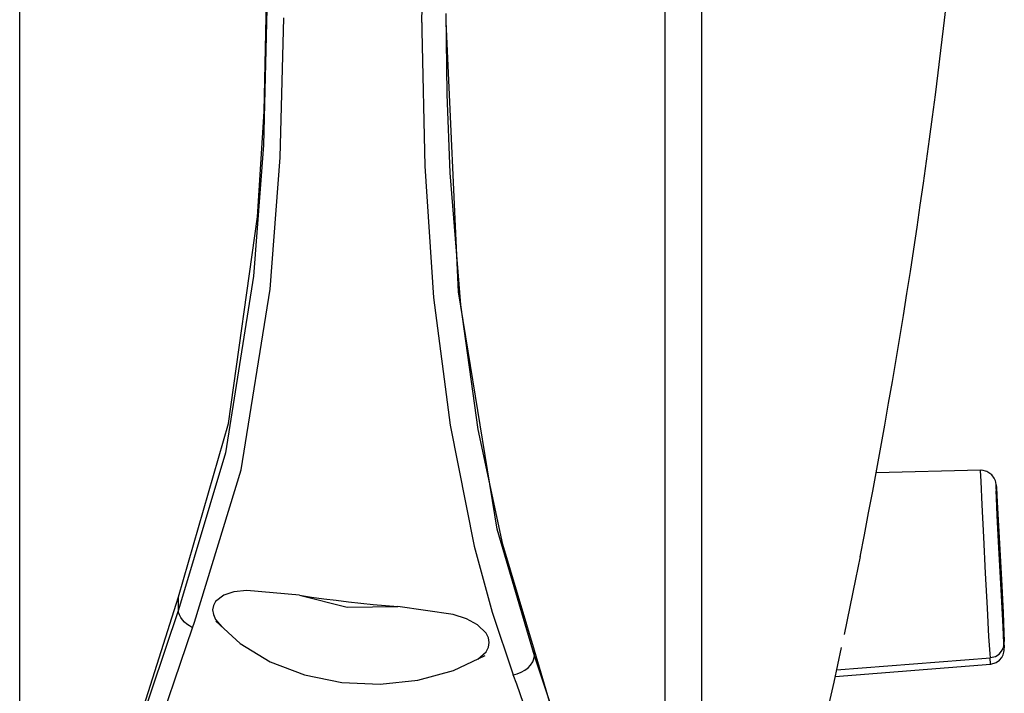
# Model space of a CAD drawing. Header units: millimetres. Extents: x 0 to 0.5, y -0.02 to 1.57.
# Tile 21 of 29: x 0.11126 to 0.12441, y 0.9256 to 0.93461. Entities that reach past the tile are written whole.
import ezdxf

# ---------------------------------------------------------------- set-up
doc = ezdxf.new("R2010")
doc.units = ezdxf.units.MM
doc.layers.add('BLOCKS', color=3, linetype='Continuous')

msp = doc.modelspace()

# ---------------------------------------------------------------- linework, layer by layer
at = {"layer": 'BLOCKS'}
for points in [[(0.119878, 0.918509), (0.119878, 0.918509), (0.119878, 0.972496), (0.119878, 0.972496)], [(0.120364, 0.97214), (0.120364, 0.97214), (0.120364, 0.918865), (0.120364, 0.918865)], [(0.111256, 0.920049), (0.111256, 0.920049), (0.111256, 0.970824), (0.111256, 0.970824)], [(0.122484, 0.927428), (0.123101, 0.930548), (0.123556, 0.933694), (0.123852, 0.936861)], [(0.11663, 0.934568), (0.11663, 0.934568), (0.11663, 0.934458), (0.11663, 0.934458)], [(0.124094, 0.928585), (0.124094, 0.928585), (0.122699, 0.92855), (0.122699, 0.92855)], [(0.124094, 0.928579), (0.124094, 0.928579), (0.124094, 0.928585), (0.124094, 0.928585)], [(0.113376, 0.92672), (0.113376, 0.92672), (0.113376, 0.926894), (0.113376, 0.926894)], [(0.118135, 0.926104), (0.118135, 0.926104), (0.118135, 0.926174), (0.118135, 0.926174)], [(0.120364, 0.918865), (0.121087, 0.921289), (0.121712, 0.92374), (0.122236, 0.926215)], [(0.122153, 0.925828), (0.122153, 0.925828), (0.124227, 0.925992), (0.124227, 0.925992)], [(0.122171, 0.925917), (0.122171, 0.925917), (0.124227, 0.926079), (0.124227, 0.926079)], [(0.11847, 0.923775), (0.118311, 0.924481), (0.118104, 0.925174), (0.117849, 0.925851)]]:
    msp.add_open_spline(points, degree=3, dxfattribs=at)
for points, knots in [([(0.11663, 0.934568), (0.11663, 0.934568), (0.116667, 0.936441), (0.116667, 0.936441), (0.116667, 0.936441), (0.116667, 0.936441), (0.116787, 0.93837), (0.116787, 0.93837), (0.116787, 0.93837), (0.116787, 0.93837), (0.117007, 0.940378), (0.117007, 0.940378), (0.117007, 0.940378), (0.117007, 0.940378), (0.11733, 0.942417), (0.11733, 0.942417), (0.11733, 0.942417), (0.11733, 0.942417), (0.11757, 0.943603), (0.11757, 0.943603), (0.11757, 0.943603), (0.11757, 0.943603), (0.117849, 0.944787), (0.117849, 0.944787)], [0, 0, 0, 0, 0.166667, 0.166667, 0.166667, 0.166667, 0.333333, 0.333333, 0.333333, 0.333333, 0.5, 0.5, 0.5, 0.5, 0.666667, 0.666667, 0.666667, 0.666667, 0.833333, 0.833333, 0.833333, 0.833333, 1, 1, 1, 1]), ([(0.113376, 0.926894), (0.113376, 0.926894), (0.114045, 0.929211), (0.114045, 0.929211), (0.114045, 0.929211), (0.114045, 0.929211), (0.114432, 0.93197), (0.114432, 0.93197), (0.114432, 0.93197), (0.114432, 0.93197), (0.114521, 0.93338), (0.114521, 0.93338), (0.114521, 0.93338), (0.114521, 0.93338), (0.114554, 0.934853), (0.114554, 0.934853)], [0, 0, 0, 0, 0.25, 0.25, 0.25, 0.25, 0.5, 0.5, 0.5, 0.5, 0.75, 0.75, 0.75, 0.75, 1, 1, 1, 1]), ([(0.114556, 0.93475), (0.114556, 0.93475), (0.114512, 0.932928), (0.114512, 0.932928), (0.114512, 0.932928), (0.114512, 0.932928), (0.114382, 0.931179), (0.114382, 0.931179), (0.114382, 0.931179), (0.114382, 0.931179), (0.114007, 0.928815), (0.114007, 0.928815), (0.114007, 0.928815), (0.114007, 0.928815), (0.113376, 0.92672), (0.113376, 0.92672)], [0, 0, 0, 0, 0.25, 0.25, 0.25, 0.25, 0.5, 0.5, 0.5, 0.5, 0.75, 0.75, 0.75, 0.75, 1, 1, 1, 1]), ([(0.118135, 0.926174), (0.118135, 0.926174), (0.117711, 0.927594), (0.117711, 0.927594), (0.117711, 0.927594), (0.117711, 0.927594), (0.117383, 0.929128), (0.117383, 0.929128), (0.117383, 0.929128), (0.117383, 0.929128), (0.11715, 0.930794), (0.11715, 0.930794), (0.11715, 0.930794), (0.11715, 0.930794), (0.117009, 0.93256), (0.117009, 0.93256), (0.117009, 0.93256), (0.117009, 0.93256), (0.116969, 0.933611), (0.116969, 0.933611), (0.116969, 0.933611), (0.116969, 0.933611), (0.116955, 0.93469), (0.116955, 0.93469)], [0, 0, 0, 0, 0.166667, 0.166667, 0.166667, 0.166667, 0.333333, 0.333333, 0.333333, 0.333333, 0.5, 0.5, 0.5, 0.5, 0.666667, 0.666667, 0.666667, 0.666667, 0.833333, 0.833333, 0.833333, 0.833333, 1, 1, 1, 1]), ([(0.113564, 0.92648), (0.113564, 0.92648), (0.113593, 0.926555), (0.113593, 0.926555), (0.113593, 0.926555), (0.113593, 0.926555), (0.114214, 0.928588), (0.114214, 0.928588), (0.114214, 0.928588), (0.114214, 0.928588), (0.114603, 0.931007), (0.114603, 0.931007), (0.114603, 0.931007), (0.114603, 0.931007), (0.114738, 0.932767), (0.114738, 0.932767), (0.114738, 0.932767), (0.114738, 0.932767), (0.114784, 0.934634), (0.114784, 0.934634)], [0, 0, 0, 0, 0.2, 0.2, 0.2, 0.2, 0.4, 0.4, 0.4, 0.4, 0.6, 0.6, 0.6, 0.6, 0.8, 0.8, 0.8, 0.8, 1, 1, 1, 1]), ([(0.118135, 0.926104), (0.118135, 0.926104), (0.117634, 0.927799), (0.117634, 0.927799), (0.117634, 0.927799), (0.117634, 0.927799), (0.117119, 0.930968), (0.117119, 0.930968), (0.117119, 0.930968), (0.117119, 0.930968), (0.116955, 0.93458), (0.116955, 0.93458)], [0, 0, 0, 0, 0.333333, 0.333333, 0.333333, 0.333333, 0.666667, 0.666667, 0.666667, 0.666667, 1, 1, 1, 1]), ([(0.11663, 0.934458), (0.11663, 0.934458), (0.116667, 0.932647), (0.116667, 0.932647), (0.116667, 0.932647), (0.116667, 0.932647), (0.116787, 0.930893), (0.116787, 0.930893), (0.116787, 0.930893), (0.116787, 0.930893), (0.117007, 0.929188), (0.117007, 0.929188), (0.117007, 0.929188), (0.117007, 0.929188), (0.11733, 0.927571), (0.11733, 0.927571), (0.11733, 0.927571), (0.11733, 0.927571), (0.11757, 0.926689), (0.11757, 0.926689), (0.11757, 0.926689), (0.11757, 0.926689), (0.117849, 0.925851), (0.117849, 0.925851)], [0, 0, 0, 0, 0.166667, 0.166667, 0.166667, 0.166667, 0.333333, 0.333333, 0.333333, 0.333333, 0.5, 0.5, 0.5, 0.5, 0.666667, 0.666667, 0.666667, 0.666667, 0.833333, 0.833333, 0.833333, 0.833333, 1, 1, 1, 1]), ([(0.124411, 0.926284), (0.124411, 0.926284), (0.124409, 0.92636), (0.124409, 0.92636), (0.124409, 0.92636), (0.124409, 0.92636), (0.124399, 0.926569), (0.124399, 0.926569), (0.124399, 0.926569), (0.124399, 0.926569), (0.124384, 0.926896), (0.124384, 0.926896), (0.124384, 0.926896), (0.124384, 0.926896), (0.124366, 0.927281), (0.124366, 0.927281), (0.124366, 0.927281), (0.124366, 0.927281), (0.124343, 0.927677), (0.124343, 0.927677), (0.124343, 0.927677), (0.124343, 0.927677), (0.124324, 0.928024), (0.124324, 0.928024), (0.124324, 0.928024), (0.124324, 0.928024), (0.12431, 0.928273), (0.12431, 0.928273), (0.12431, 0.928273), (0.12431, 0.928273), (0.124301, 0.928399), (0.124301, 0.928399), (0.124301, 0.928399), (0.124301, 0.928399), (0.124299, 0.928416), (0.124299, 0.928416), (0.124299, 0.928416), (0.124299, 0.928416), (0.124297, 0.928426), (0.124297, 0.928426), (0.124297, 0.928426), (0.124297, 0.928426), (0.124293, 0.928443), (0.124293, 0.928443), (0.124293, 0.928443), (0.124293, 0.928443), (0.124277, 0.92848), (0.124277, 0.92848), (0.124277, 0.92848), (0.124277, 0.92848), (0.124243, 0.928525), (0.124243, 0.928525), (0.124243, 0.928525), (0.124243, 0.928525), (0.124179, 0.928569), (0.124179, 0.928569), (0.124179, 0.928569), (0.124179, 0.928569), (0.124109, 0.928585), (0.124109, 0.928585), (0.124109, 0.928585), (0.124109, 0.928585), (0.124094, 0.928583), (0.124094, 0.928583)], [0, 0, 0, 0, 0.0625, 0.0625, 0.0625, 0.0625, 0.125, 0.125, 0.125, 0.125, 0.1875, 0.1875, 0.1875, 0.1875, 0.25, 0.25, 0.25, 0.25, 0.3125, 0.3125, 0.3125, 0.3125, 0.375, 0.375, 0.375, 0.375, 0.4375, 0.4375, 0.4375, 0.4375, 0.5, 0.5, 0.5, 0.5, 0.5625, 0.5625, 0.5625, 0.5625, 0.625, 0.625, 0.625, 0.625, 0.6875, 0.6875, 0.6875, 0.6875, 0.75, 0.75, 0.75, 0.75, 0.8125, 0.8125, 0.8125, 0.8125, 0.875, 0.875, 0.875, 0.875, 0.9375, 0.9375, 0.9375, 0.9375, 1, 1, 1, 1]), ([(0.124227, 0.926079), (0.124227, 0.926079), (0.124221, 0.926132), (0.124221, 0.926132), (0.124221, 0.926132), (0.124221, 0.926132), (0.124206, 0.92636), (0.124206, 0.92636), (0.124206, 0.92636), (0.124206, 0.92636), (0.124188, 0.926739), (0.124188, 0.926739), (0.124188, 0.926739), (0.124188, 0.926739), (0.124161, 0.927207), (0.124161, 0.927207), (0.124161, 0.927207), (0.124161, 0.927207), (0.124136, 0.927691), (0.124136, 0.927691), (0.124136, 0.927691), (0.124136, 0.927691), (0.124115, 0.928124), (0.124115, 0.928124), (0.124115, 0.928124), (0.124115, 0.928124), (0.124101, 0.928436), (0.124101, 0.928436), (0.124101, 0.928436), (0.124101, 0.928436), (0.124094, 0.928579), (0.124094, 0.928579)], [0, 0, 0, 0, 0.125, 0.125, 0.125, 0.125, 0.25, 0.25, 0.25, 0.25, 0.375, 0.375, 0.375, 0.375, 0.5, 0.5, 0.5, 0.5, 0.625, 0.625, 0.625, 0.625, 0.75, 0.75, 0.75, 0.75, 0.875, 0.875, 0.875, 0.875, 1, 1, 1, 1]), ([(0.124411, 0.926294), (0.124411, 0.926294), (0.124407, 0.926414), (0.124407, 0.926414), (0.124407, 0.926414), (0.124407, 0.926414), (0.124395, 0.926677), (0.124395, 0.926677), (0.124395, 0.926677), (0.124395, 0.926677), (0.124376, 0.927039), (0.124376, 0.927039), (0.124376, 0.927039), (0.124376, 0.927039), (0.124355, 0.927447), (0.124355, 0.927447), (0.124355, 0.927447), (0.124355, 0.927447), (0.124335, 0.927842), (0.124335, 0.927842), (0.124335, 0.927842), (0.124335, 0.927842), (0.124316, 0.928157), (0.124316, 0.928157), (0.124316, 0.928157), (0.124316, 0.928157), (0.124306, 0.928352), (0.124306, 0.928352), (0.124306, 0.928352), (0.124306, 0.928352), (0.124301, 0.928389), (0.124301, 0.928389), (0.124301, 0.928389), (0.124301, 0.928389), (0.124306, 0.928271), (0.124306, 0.928271), (0.124306, 0.928271), (0.124306, 0.928271), (0.124316, 0.928008), (0.124316, 0.928008), (0.124316, 0.928008), (0.124316, 0.928008), (0.124335, 0.927644), (0.124335, 0.927644), (0.124335, 0.927644), (0.124335, 0.927644), (0.124355, 0.927236), (0.124355, 0.927236), (0.124355, 0.927236), (0.124355, 0.927236), (0.124376, 0.926842), (0.124376, 0.926842), (0.124376, 0.926842), (0.124376, 0.926842), (0.124395, 0.926526), (0.124395, 0.926526), (0.124395, 0.926526), (0.124395, 0.926526), (0.124407, 0.926331), (0.124407, 0.926331), (0.124407, 0.926331), (0.124407, 0.926331), (0.124411, 0.926294), (0.124411, 0.926294)], [0, 0, 0, 0, 0.0625, 0.0625, 0.0625, 0.0625, 0.125, 0.125, 0.125, 0.125, 0.1875, 0.1875, 0.1875, 0.1875, 0.25, 0.25, 0.25, 0.25, 0.3125, 0.3125, 0.3125, 0.3125, 0.375, 0.375, 0.375, 0.375, 0.4375, 0.4375, 0.4375, 0.4375, 0.5, 0.5, 0.5, 0.5, 0.5625, 0.5625, 0.5625, 0.5625, 0.625, 0.625, 0.625, 0.625, 0.6875, 0.6875, 0.6875, 0.6875, 0.75, 0.75, 0.75, 0.75, 0.8125, 0.8125, 0.8125, 0.8125, 0.875, 0.875, 0.875, 0.875, 0.9375, 0.9375, 0.9375, 0.9375, 1, 1, 1, 1]), ([(0.124411, 0.926203), (0.124411, 0.926203), (0.124407, 0.926294), (0.124407, 0.926294), (0.124407, 0.926294), (0.124407, 0.926294), (0.124395, 0.926532), (0.124395, 0.926532), (0.124395, 0.926532), (0.124395, 0.926532), (0.124376, 0.92688), (0.124376, 0.92688), (0.124376, 0.92688), (0.124376, 0.92688), (0.124355, 0.927283), (0.124355, 0.927283), (0.124355, 0.927283), (0.124355, 0.927283), (0.124335, 0.927685), (0.124335, 0.927685), (0.124335, 0.927685), (0.124335, 0.927685), (0.124316, 0.92802), (0.124316, 0.92802), (0.124316, 0.92802), (0.124316, 0.92802), (0.124306, 0.92824), (0.124306, 0.92824), (0.124306, 0.92824), (0.124306, 0.92824), (0.124301, 0.928308), (0.124301, 0.928308), (0.124301, 0.928308), (0.124301, 0.928308), (0.124306, 0.928217), (0.124306, 0.928217), (0.124306, 0.928217), (0.124306, 0.928217), (0.124316, 0.927979), (0.124316, 0.927979), (0.124316, 0.927979), (0.124316, 0.927979), (0.124335, 0.927631), (0.124335, 0.927631), (0.124335, 0.927631), (0.124335, 0.927631), (0.124355, 0.927225), (0.124355, 0.927225), (0.124355, 0.927225), (0.124355, 0.927225), (0.124376, 0.926826), (0.124376, 0.926826), (0.124376, 0.926826), (0.124376, 0.926826), (0.124395, 0.926491), (0.124395, 0.926491), (0.124395, 0.926491), (0.124395, 0.926491), (0.124407, 0.926271), (0.124407, 0.926271), (0.124407, 0.926271), (0.124407, 0.926271), (0.124411, 0.926203), (0.124411, 0.926203)], [0, 0, 0, 0, 0.0625, 0.0625, 0.0625, 0.0625, 0.125, 0.125, 0.125, 0.125, 0.1875, 0.1875, 0.1875, 0.1875, 0.25, 0.25, 0.25, 0.25, 0.3125, 0.3125, 0.3125, 0.3125, 0.375, 0.375, 0.375, 0.375, 0.4375, 0.4375, 0.4375, 0.4375, 0.5, 0.5, 0.5, 0.5, 0.5625, 0.5625, 0.5625, 0.5625, 0.625, 0.625, 0.625, 0.625, 0.6875, 0.6875, 0.6875, 0.6875, 0.75, 0.75, 0.75, 0.75, 0.8125, 0.8125, 0.8125, 0.8125, 0.875, 0.875, 0.875, 0.875, 0.9375, 0.9375, 0.9375, 0.9375, 1, 1, 1, 1]), ([(0.12438, 0.926847), (0.12438, 0.926847), (0.124378, 0.926903), (0.124378, 0.926903), (0.124378, 0.926903), (0.124378, 0.926903), (0.124374, 0.927027), (0.124374, 0.927027), (0.124374, 0.927027), (0.124374, 0.927027), (0.124366, 0.927199), (0.124366, 0.927199), (0.124366, 0.927199), (0.124366, 0.927199), (0.124355, 0.927391), (0.124355, 0.927391), (0.124355, 0.927391), (0.124355, 0.927391), (0.124345, 0.927579), (0.124345, 0.927579), (0.124345, 0.927579), (0.124345, 0.927579), (0.124337, 0.927731), (0.124337, 0.927731), (0.124337, 0.927731), (0.124337, 0.927731), (0.12433, 0.92782), (0.12433, 0.92782), (0.12433, 0.92782), (0.12433, 0.92782), (0.124328, 0.927838), (0.124328, 0.927838), (0.124328, 0.927838), (0.124328, 0.927838), (0.12433, 0.927782), (0.12433, 0.927782), (0.12433, 0.927782), (0.12433, 0.927782), (0.124337, 0.927658), (0.124337, 0.927658), (0.124337, 0.927658), (0.124337, 0.927658), (0.124345, 0.927486), (0.124345, 0.927486), (0.124345, 0.927486), (0.124345, 0.927486), (0.124355, 0.927292), (0.124355, 0.927292), (0.124355, 0.927292), (0.124355, 0.927292), (0.124366, 0.927105), (0.124366, 0.927105), (0.124366, 0.927105), (0.124366, 0.927105), (0.124374, 0.926956), (0.124374, 0.926956), (0.124374, 0.926956), (0.124374, 0.926956), (0.124378, 0.926863), (0.124378, 0.926863), (0.124378, 0.926863), (0.124378, 0.926863), (0.12438, 0.926847), (0.12438, 0.926847)], [0, 0, 0, 0, 0.0625, 0.0625, 0.0625, 0.0625, 0.125, 0.125, 0.125, 0.125, 0.1875, 0.1875, 0.1875, 0.1875, 0.25, 0.25, 0.25, 0.25, 0.3125, 0.3125, 0.3125, 0.3125, 0.375, 0.375, 0.375, 0.375, 0.4375, 0.4375, 0.4375, 0.4375, 0.5, 0.5, 0.5, 0.5, 0.5625, 0.5625, 0.5625, 0.5625, 0.625, 0.625, 0.625, 0.625, 0.6875, 0.6875, 0.6875, 0.6875, 0.75, 0.75, 0.75, 0.75, 0.8125, 0.8125, 0.8125, 0.8125, 0.875, 0.875, 0.875, 0.875, 0.9375, 0.9375, 0.9375, 0.9375, 1, 1, 1, 1]), ([(0.122484, 0.92743), (0.122484, 0.92743), (0.122424, 0.92713), (0.122424, 0.92713), (0.122424, 0.92713), (0.122424, 0.92713), (0.122273, 0.926389), (0.122273, 0.926389)], [0, 0, 0, 0, 0.5, 0.5, 0.5, 0.5, 1, 1, 1, 1]), ([(0.112594, 0.923162), (0.112594, 0.923162), (0.112565, 0.923466), (0.112565, 0.923466), (0.112565, 0.923466), (0.112565, 0.923466), (0.112803, 0.925079), (0.112803, 0.925079), (0.112803, 0.925079), (0.112803, 0.925079), (0.113376, 0.926894), (0.113376, 0.926894)], [0, 0, 0, 0, 0.333333, 0.333333, 0.333333, 0.333333, 0.666667, 0.666667, 0.666667, 0.666667, 1, 1, 1, 1]), ([(0.114993, 0.926915), (0.114993, 0.926915), (0.114291, 0.926977), (0.114291, 0.926977), (0.114291, 0.926977), (0.114291, 0.926977), (0.114119, 0.926958), (0.114119, 0.926958), (0.114119, 0.926958), (0.114119, 0.926958), (0.113985, 0.926915), (0.113985, 0.926915), (0.113985, 0.926915), (0.113985, 0.926915), (0.113873, 0.926832), (0.113873, 0.926832), (0.113873, 0.926832), (0.113873, 0.926832), (0.113844, 0.926778), (0.113844, 0.926778), (0.113844, 0.926778), (0.113844, 0.926778), (0.113833, 0.926718), (0.113833, 0.926718), (0.113833, 0.926718), (0.113833, 0.926718), (0.113844, 0.926654), (0.113844, 0.926654), (0.113844, 0.926654), (0.113844, 0.926654), (0.113873, 0.92659), (0.113873, 0.92659), (0.113873, 0.92659), (0.113873, 0.92659), (0.113956, 0.926491), (0.113956, 0.926491)], [0, 0, 0, 0, 0.111111, 0.111111, 0.111111, 0.111111, 0.222222, 0.222222, 0.222222, 0.222222, 0.333333, 0.333333, 0.333333, 0.333333, 0.444444, 0.444444, 0.444444, 0.444444, 0.555556, 0.555556, 0.555556, 0.555556, 0.666667, 0.666667, 0.666667, 0.666667, 0.777778, 0.777778, 0.777778, 0.777778, 0.888889, 0.888889, 0.888889, 0.888889, 1, 1, 1, 1]), ([(0.114993, 0.926915), (0.114993, 0.926915), (0.115156, 0.92689), (0.115156, 0.92689), (0.115156, 0.92689), (0.115156, 0.92689), (0.11532, 0.926865), (0.11532, 0.926865), (0.11532, 0.926865), (0.11532, 0.926865), (0.115483, 0.926847), (0.115483, 0.926847), (0.115483, 0.926847), (0.115483, 0.926847), (0.115649, 0.926826), (0.115649, 0.926826), (0.115649, 0.926826), (0.115649, 0.926826), (0.115814, 0.926807), (0.115814, 0.926807), (0.115814, 0.926807), (0.115814, 0.926807), (0.11598, 0.926791), (0.11598, 0.926791), (0.11598, 0.926791), (0.11598, 0.926791), (0.116144, 0.926776), (0.116144, 0.926776), (0.116144, 0.926776), (0.116144, 0.926776), (0.116309, 0.926762), (0.116309, 0.926762)], [0, 0, 0, 0, 0.125, 0.125, 0.125, 0.125, 0.25, 0.25, 0.25, 0.25, 0.375, 0.375, 0.375, 0.375, 0.5, 0.5, 0.5, 0.5, 0.625, 0.625, 0.625, 0.625, 0.75, 0.75, 0.75, 0.75, 0.875, 0.875, 0.875, 0.875, 1, 1, 1, 1]), ([(0.114993, 0.926915), (0.114993, 0.926915), (0.115632, 0.926756), (0.115632, 0.926756), (0.115632, 0.926756), (0.115632, 0.926756), (0.116309, 0.926762), (0.116309, 0.926762)], [0, 0, 0, 0, 0.5, 0.5, 0.5, 0.5, 1, 1, 1, 1]), ([(0.117377, 0.92606), (0.117377, 0.92606), (0.117489, 0.926159), (0.117489, 0.926159), (0.117489, 0.926159), (0.117489, 0.926159), (0.11752, 0.926219), (0.11752, 0.926219), (0.11752, 0.926219), (0.11752, 0.926219), (0.11753, 0.926282), (0.11753, 0.926282), (0.11753, 0.926282), (0.11753, 0.926282), (0.11752, 0.926346), (0.11752, 0.926346), (0.11752, 0.926346), (0.11752, 0.926346), (0.117489, 0.926406), (0.117489, 0.926406), (0.117489, 0.926406), (0.117489, 0.926406), (0.117371, 0.92652), (0.117371, 0.92652), (0.117371, 0.92652), (0.117371, 0.92652), (0.117228, 0.926596), (0.117228, 0.926596), (0.117228, 0.926596), (0.117228, 0.926596), (0.117046, 0.926658), (0.117046, 0.926658), (0.117046, 0.926658), (0.117046, 0.926658), (0.116309, 0.926762), (0.116309, 0.926762), (0.116309, 0.926762), (0.116309, 0.926762), (0.116309, 0.926762), (0.116309, 0.926762)], [0, 0, 0, 0, 0.1, 0.1, 0.1, 0.1, 0.2, 0.2, 0.2, 0.2, 0.3, 0.3, 0.3, 0.3, 0.4, 0.4, 0.4, 0.4, 0.5, 0.5, 0.5, 0.5, 0.6, 0.6, 0.6, 0.6, 0.7, 0.7, 0.7, 0.7, 0.8, 0.8, 0.8, 0.8, 0.9, 0.9, 0.9, 0.9, 1, 1, 1, 1]), ([(0.113376, 0.92672), (0.113376, 0.92672), (0.112834, 0.9251), (0.112834, 0.9251), (0.112834, 0.9251), (0.112834, 0.9251), (0.112577, 0.923578), (0.112577, 0.923578), (0.112577, 0.923578), (0.112577, 0.923578), (0.112699, 0.921767), (0.112699, 0.921767), (0.112699, 0.921767), (0.112699, 0.921767), (0.113376, 0.920216), (0.113376, 0.920216)], [0, 0, 0, 0, 0.25, 0.25, 0.25, 0.25, 0.5, 0.5, 0.5, 0.5, 0.75, 0.75, 0.75, 0.75, 1, 1, 1, 1]), ([(0.113564, 0.92648), (0.113564, 0.92648), (0.113527, 0.926503), (0.113527, 0.926503), (0.113527, 0.926503), (0.113527, 0.926503), (0.11349, 0.926526), (0.11349, 0.926526), (0.11349, 0.926526), (0.11349, 0.926526), (0.113459, 0.926555), (0.113459, 0.926555), (0.113459, 0.926555), (0.113459, 0.926555), (0.11343, 0.926584), (0.11343, 0.926584), (0.11343, 0.926584), (0.11343, 0.926584), (0.113409, 0.926617), (0.113409, 0.926617), (0.113409, 0.926617), (0.113409, 0.926617), (0.11339, 0.92665), (0.11339, 0.92665), (0.11339, 0.92665), (0.11339, 0.92665), (0.11338, 0.926685), (0.11338, 0.926685), (0.11338, 0.926685), (0.11338, 0.926685), (0.113376, 0.92672), (0.113376, 0.92672)], [0, 0, 0, 0, 0.125, 0.125, 0.125, 0.125, 0.25, 0.25, 0.25, 0.25, 0.375, 0.375, 0.375, 0.375, 0.5, 0.5, 0.5, 0.5, 0.625, 0.625, 0.625, 0.625, 0.75, 0.75, 0.75, 0.75, 0.875, 0.875, 0.875, 0.875, 1, 1, 1, 1]), ([(0.113879, 0.926567), (0.113879, 0.926567), (0.1142, 0.926269), (0.1142, 0.926269), (0.1142, 0.926269), (0.1142, 0.926269), (0.114601, 0.926025), (0.114601, 0.926025), (0.114601, 0.926025), (0.114601, 0.926025), (0.115063, 0.925851), (0.115063, 0.925851), (0.115063, 0.925851), (0.115063, 0.925851), (0.115558, 0.925747), (0.115558, 0.925747), (0.115558, 0.925747), (0.115558, 0.925747), (0.116071, 0.925725), (0.116071, 0.925725), (0.116071, 0.925725), (0.116071, 0.925725), (0.116576, 0.925779), (0.116576, 0.925779), (0.116576, 0.925779), (0.116576, 0.925779), (0.11705, 0.925909), (0.11705, 0.925909), (0.11705, 0.925909), (0.11705, 0.925909), (0.117473, 0.926108), (0.117473, 0.926108)], [0, 0, 0, 0, 0.125, 0.125, 0.125, 0.125, 0.25, 0.25, 0.25, 0.25, 0.375, 0.375, 0.375, 0.375, 0.5, 0.5, 0.5, 0.5, 0.625, 0.625, 0.625, 0.625, 0.75, 0.75, 0.75, 0.75, 0.875, 0.875, 0.875, 0.875, 1, 1, 1, 1]), ([(0.113564, 0.919983), (0.113564, 0.919983), (0.112892, 0.921483), (0.112892, 0.921483), (0.112892, 0.921483), (0.112892, 0.921483), (0.112755, 0.92334), (0.112755, 0.92334), (0.112755, 0.92334), (0.112755, 0.92334), (0.11301, 0.924839), (0.11301, 0.924839), (0.11301, 0.924839), (0.11301, 0.924839), (0.113564, 0.92648), (0.113564, 0.92648)], [0, 0, 0, 0, 0.25, 0.25, 0.25, 0.25, 0.5, 0.5, 0.5, 0.5, 0.75, 0.75, 0.75, 0.75, 1, 1, 1, 1]), ([(0.124227, 0.926081), (0.124227, 0.926081), (0.124295, 0.926095), (0.124295, 0.926095), (0.124295, 0.926095), (0.124295, 0.926095), (0.124343, 0.926128), (0.124343, 0.926128), (0.124343, 0.926128), (0.124343, 0.926128), (0.124374, 0.926164), (0.124374, 0.926164), (0.124374, 0.926164), (0.124374, 0.926164), (0.124395, 0.926201), (0.124395, 0.926201), (0.124395, 0.926201), (0.124395, 0.926201), (0.124405, 0.926232), (0.124405, 0.926232), (0.124405, 0.926232), (0.124405, 0.926232), (0.124409, 0.926253), (0.124409, 0.926253), (0.124409, 0.926253), (0.124409, 0.926253), (0.124411, 0.926263), (0.124411, 0.926263), (0.124411, 0.926263), (0.124411, 0.926263), (0.124411, 0.926269), (0.124411, 0.926269), (0.124411, 0.926269), (0.124411, 0.926269), (0.124411, 0.926277), (0.124411, 0.926277), (0.124411, 0.926277), (0.124411, 0.926277), (0.124411, 0.926284), (0.124411, 0.926284)], [0, 0, 0, 0, 0.1, 0.1, 0.1, 0.1, 0.2, 0.2, 0.2, 0.2, 0.3, 0.3, 0.3, 0.3, 0.4, 0.4, 0.4, 0.4, 0.5, 0.5, 0.5, 0.5, 0.6, 0.6, 0.6, 0.6, 0.7, 0.7, 0.7, 0.7, 0.8, 0.8, 0.8, 0.8, 0.9, 0.9, 0.9, 0.9, 1, 1, 1, 1]), ([(0.117849, 0.925851), (0.117849, 0.925851), (0.117903, 0.925863), (0.117903, 0.925863), (0.117903, 0.925863), (0.117903, 0.925863), (0.117955, 0.925886), (0.117955, 0.925886), (0.117955, 0.925886), (0.117955, 0.925886), (0.118004, 0.925913), (0.118004, 0.925913), (0.118004, 0.925913), (0.118004, 0.925913), (0.118048, 0.925944), (0.118048, 0.925944), (0.118048, 0.925944), (0.118048, 0.925944), (0.118083, 0.925981), (0.118083, 0.925981), (0.118083, 0.925981), (0.118083, 0.925981), (0.11811, 0.926023), (0.11811, 0.926023), (0.11811, 0.926023), (0.11811, 0.926023), (0.118127, 0.926062), (0.118127, 0.926062), (0.118127, 0.926062), (0.118127, 0.926062), (0.118135, 0.926104), (0.118135, 0.926104)], [0, 0, 0, 0, 0.125, 0.125, 0.125, 0.125, 0.25, 0.25, 0.25, 0.25, 0.375, 0.375, 0.375, 0.375, 0.5, 0.5, 0.5, 0.5, 0.625, 0.625, 0.625, 0.625, 0.75, 0.75, 0.75, 0.75, 0.875, 0.875, 0.875, 0.875, 1, 1, 1, 1]), ([(0.118748, 0.924031), (0.118748, 0.924031), (0.118692, 0.924282), (0.118692, 0.924282), (0.118692, 0.924282), (0.118692, 0.924282), (0.118135, 0.926174), (0.118135, 0.926174)], [0, 0, 0, 0, 0.5, 0.5, 0.5, 0.5, 1, 1, 1, 1]), ([(0.118748, 0.924031), (0.118748, 0.924031), (0.118491, 0.925033), (0.118491, 0.925033), (0.118491, 0.925033), (0.118491, 0.925033), (0.118135, 0.926104), (0.118135, 0.926104)], [0, 0, 0, 0, 0.5, 0.5, 0.5, 0.5, 1, 1, 1, 1]), ([(0.124225, 0.925994), (0.124225, 0.925994), (0.124233, 0.925992), (0.124233, 0.925992), (0.124233, 0.925992), (0.124233, 0.925992), (0.124303, 0.926014), (0.124303, 0.926014), (0.124303, 0.926014), (0.124303, 0.926014), (0.124349, 0.926046), (0.124349, 0.926046), (0.124349, 0.926046), (0.124349, 0.926046), (0.124378, 0.926083), (0.124378, 0.926083), (0.124378, 0.926083), (0.124378, 0.926083), (0.124397, 0.926118), (0.124397, 0.926118), (0.124397, 0.926118), (0.124397, 0.926118), (0.124407, 0.926151), (0.124407, 0.926151), (0.124407, 0.926151), (0.124407, 0.926151), (0.124411, 0.926174), (0.124411, 0.926174), (0.124411, 0.926174), (0.124411, 0.926174), (0.124411, 0.926184), (0.124411, 0.926184), (0.124411, 0.926184), (0.124411, 0.926184), (0.124411, 0.926188), (0.124411, 0.926188), (0.124411, 0.926188), (0.124411, 0.926188), (0.124411, 0.926193), (0.124411, 0.926193)], [0, 0, 0, 0, 0.1, 0.1, 0.1, 0.1, 0.2, 0.2, 0.2, 0.2, 0.3, 0.3, 0.3, 0.3, 0.4, 0.4, 0.4, 0.4, 0.5, 0.5, 0.5, 0.5, 0.6, 0.6, 0.6, 0.6, 0.7, 0.7, 0.7, 0.7, 0.8, 0.8, 0.8, 0.8, 0.9, 0.9, 0.9, 0.9, 1, 1, 1, 1]), ([(0.124227, 0.925992), (0.124227, 0.925992), (0.124221, 0.926075), (0.124221, 0.926075), (0.124221, 0.926075), (0.124221, 0.926075), (0.124221, 0.926079), (0.124221, 0.926079)], [0, 0, 0, 0, 0.5, 0.5, 0.5, 0.5, 1, 1, 1, 1])]:
    msp.add_open_spline(points, degree=3, knots=knots, dxfattribs=at)

doc.saveas('drawing.dxf')
